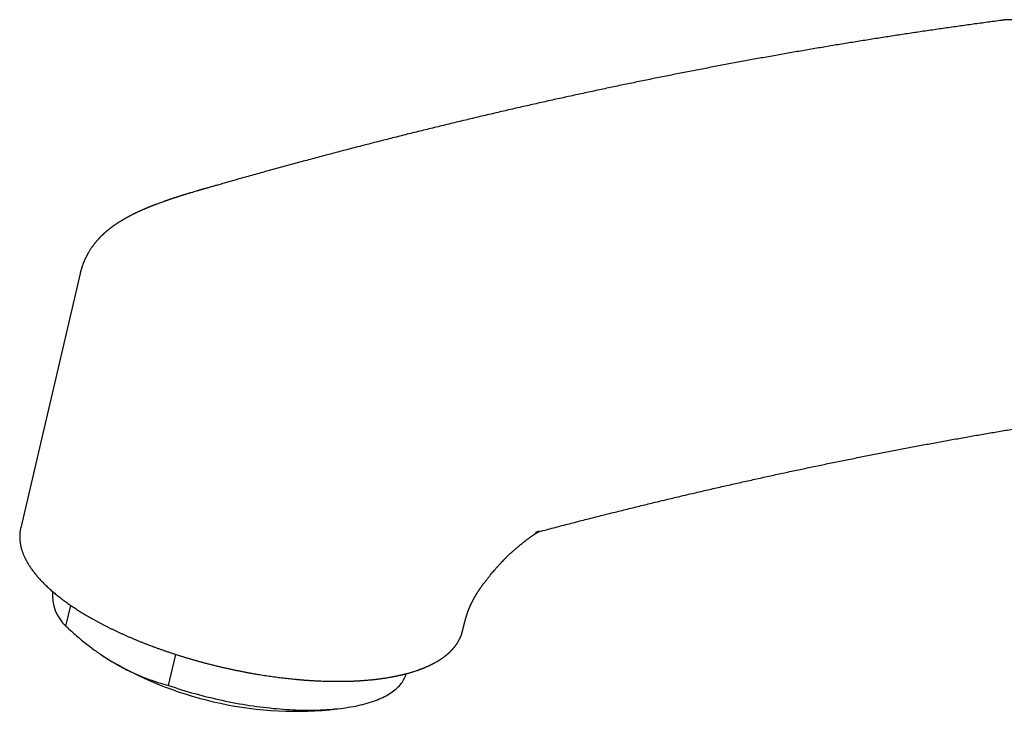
# Model space of a CAD drawing. Header units: millimetres. Extents: x 8 to 595, y 12 to 479.
# Tile 9 of 25: x 449 to 514, y 114 to 159. Entities that reach past the tile are written whole.
import ezdxf

# ---------------------------------------------------------------- set-up
doc = ezdxf.new("R2010")
doc.units = ezdxf.units.MM

msp = doc.modelspace()

# ---------------------------------------------------------------- linework, layer by layer
at = {"color": 7, "linetype": 'Continuous', "lineweight": 30}
for p, q in [((453.289, 142.525), (449.366, 125.714)), ((452.355, 119.216), (452.677, 120.592)), ((478.568, 118.957), (478.572, 118.976)), ((454.799, 117.252), (454.963, 117.143)), ((459.138, 115.301), (459.616, 117.352)), ((469.767, 113.688), (470.662, 113.805))]:
    msp.add_line(p, q, dxfattribs=at)
at = {"color": 7, "linetype": 'Continuous', "lineweight": 30, "flags": 128}
msp.add_lwpolyline([(459.138, 115.301), (459.351, 115.228), (459.566, 115.157), (459.783, 115.087), (460, 115.019), (460.219, 114.952), (460.439, 114.887), (460.66, 114.823), (460.882, 114.76), (461.105, 114.7), (461.329, 114.64), (461.553, 114.582), (461.778, 114.526), (462.003, 114.472), (462.229, 114.419), (462.455, 114.368), (462.682, 114.318), (462.908, 114.27), (463.135, 114.224), (463.362, 114.18), (463.588, 114.137), (463.815, 114.096), (464.041, 114.057), (464.267, 114.02), (464.493, 113.985), (464.718, 113.951), (464.942, 113.919), (465.166, 113.889), (465.389, 113.861), (465.611, 113.835), (465.833, 113.811), (466.053, 113.788), (466.272, 113.768), (466.49, 113.749), (466.707, 113.733), (466.923, 113.718), (467.137, 113.705), (467.349, 113.694), (467.561, 113.685), (467.77, 113.678), (467.978, 113.673), (468.184, 113.67), (468.388, 113.669), (468.59, 113.669), (468.79, 113.672), (468.988, 113.677), (469.184, 113.683), (469.377, 113.692), (469.569, 113.702), (469.758, 113.714), (469.944, 113.729), (470.128, 113.745), (470.309, 113.763), (470.488, 113.783), (470.664, 113.805), (470.837, 113.829), (471.007, 113.855), (471.174, 113.882), (471.339, 113.912), (471.5, 113.943), (471.658, 113.976), (471.813, 114.011), (471.965, 114.048), (472.113, 114.087), (472.258, 114.127), (472.4, 114.169), (472.538, 114.213), (472.673, 114.259), (472.804, 114.306), (472.932, 114.355), (473.056, 114.406), (473.176, 114.458), (473.293, 114.513), (473.406, 114.568), (473.515, 114.626), (473.62, 114.685), (473.721, 114.745), (473.818, 114.807), (473.912, 114.871), (474.001, 114.936), (474.086, 115.002), (474.167, 115.07), (474.244, 115.14), (474.317, 115.21), (474.386, 115.283), (474.451, 115.356), (474.511, 115.431), (474.567, 115.507), (474.619, 115.584), (474.666, 115.663), (474.71, 115.743), (474.749, 115.824), (474.783, 115.906), (474.814, 115.989), (474.84, 116.073), (474.841, 116.078)], dxfattribs=at)
at = {"color": 7, "linetype": 'Continuous', "lineweight": 30}
for centre, radius, start, end in [((454.31, 121.29), 2.85, 175.48282, 226.696), ((467.612, 137.897), 24.305, 238.63956, 275.08701)]:
    msp.add_arc(centre, radius, start, end, dxfattribs=at)
for points, knots in [([(514.357, 159.282), (514.295, 159.274), (513.921, 159.225), (513.236, 159.134), (512.301, 159.006), (511.365, 158.876), (510.428, 158.743), (509.49, 158.607), (508.552, 158.468), (507.612, 158.327), (506.673, 158.182), (505.732, 158.035), (504.79, 157.884), (503.848, 157.731), (502.905, 157.576), (501.961, 157.417), (501.017, 157.255), (500.072, 157.091), (499.126, 156.923), (498.18, 156.753), (497.232, 156.58), (496.284, 156.405), (495.336, 156.226), (494.386, 156.044), (493.436, 155.86), (492.485, 155.673), (491.534, 155.483), (490.582, 155.29), (489.629, 155.094), (488.676, 154.896), (487.721, 154.695), (486.767, 154.49), (485.811, 154.283), (484.855, 154.073), (483.898, 153.861), (482.941, 153.645), (481.983, 153.427), (481.024, 153.206), (480.065, 152.982), (479.105, 152.755), (478.145, 152.525), (477.184, 152.293), (476.222, 152.058), (475.26, 151.82), (474.297, 151.579), (473.333, 151.335), (472.369, 151.088), (471.405, 150.839), (470.439, 150.587), (469.474, 150.332), (468.507, 150.074), (467.54, 149.814), (466.573, 149.55), (465.605, 149.284), (464.636, 149.015), (463.667, 148.743), (462.912, 148.529), (462.48, 148.406), (462.371, 148.375)], [0, 0, 0, 0, 0.003651, 0.02198, 0.040309, 0.058639, 0.076969, 0.095299, 0.113629, 0.13196, 0.150292, 0.168623, 0.186955, 0.205287, 0.22362, 0.241953, 0.260286, 0.278619, 0.296953, 0.315287, 0.333622, 0.351956, 0.370291, 0.388626, 0.406962, 0.425297, 0.443633, 0.46197, 0.480306, 0.498643, 0.51698, 0.535317, 0.553655, 0.571993, 0.590331, 0.608669, 0.627007, 0.645346, 0.663685, 0.682024, 0.700364, 0.718703, 0.737043, 0.755383, 0.773723, 0.792064, 0.810404, 0.828745, 0.847086, 0.865428, 0.883769, 0.902111, 0.920452, 0.938794, 0.957137, 0.975479, 0.993821, 1, 1, 1, 1]), ([(515.382, 159.113), (515.338, 159.134), (515.249, 159.175), (515.113, 159.223), (514.975, 159.261), (514.836, 159.288), (514.698, 159.303), (514.56, 159.307), (514.422, 159.3), (514.301, 159.285), (514.228, 159.268), (514.199, 159.261)], [0, 0, 0, 0, 0.11512, 0.230639, 0.346993, 0.463044, 0.578446, 0.693641, 0.810296, 0.925959, 1, 1, 1, 1]), ([(462.371, 148.375), (462.329, 148.363), (462.247, 148.34), (462.128, 148.306), (462.016, 148.274), (461.912, 148.244), (461.814, 148.216), (461.724, 148.19), (461.642, 148.167), (461.567, 148.145), (461.499, 148.125), (461.439, 148.108), (461.386, 148.093), (461.34, 148.079), (461.302, 148.068), (461.272, 148.06), (461.25, 148.053), (461.235, 148.049), (461.224, 148.046), (461.213, 148.042), (461.198, 148.038), (461.179, 148.033), (461.155, 148.025), (461.124, 148.016), (461.089, 148.006), (461.051, 147.995), (461.012, 147.983), (460.928, 147.959), (460.798, 147.92), (460.655, 147.878), (460.546, 147.845), (460.469, 147.821), (460.393, 147.798), (460.319, 147.775), (460.248, 147.754), (460.182, 147.733), (460.122, 147.715), (460.064, 147.696), (460.002, 147.677), (459.932, 147.655), (459.854, 147.63), (459.783, 147.607), (459.721, 147.587), (459.67, 147.571), (459.62, 147.555), (459.574, 147.54), (459.536, 147.527), (459.505, 147.517), (459.48, 147.509), (459.458, 147.502), (459.435, 147.494), (459.408, 147.485), (459.376, 147.474), (459.339, 147.462), (459.294, 147.447), (459.242, 147.429), (459.185, 147.41), (459.131, 147.391), (459.083, 147.375), (459.043, 147.361), (459.006, 147.348), (458.975, 147.337), (458.948, 147.328), (458.921, 147.318), (458.888, 147.307), (458.847, 147.292), (458.774, 147.266), (458.673, 147.23), (458.56, 147.189), (458.464, 147.154), (458.386, 147.124), (458.324, 147.101), (458.278, 147.084), (458.247, 147.072), (458.214, 147.059), (458.176, 147.044), (458.136, 147.029), (458.097, 147.014), (458.062, 147), (458.03, 146.987), (458.003, 146.976), (457.978, 146.967), (457.954, 146.957), (457.928, 146.947), (457.894, 146.933), (457.852, 146.916), (457.799, 146.895), (457.746, 146.873), (457.696, 146.852), (457.652, 146.834), (457.612, 146.817), (457.573, 146.8), (457.538, 146.785), (457.505, 146.771), (457.475, 146.758), (457.441, 146.744), (457.396, 146.724), (457.345, 146.701), (457.29, 146.677), (457.24, 146.654), (457.19, 146.632), (457.141, 146.609), (457.093, 146.587), (457.051, 146.567), (457.012, 146.549), (456.975, 146.531), (456.935, 146.512), (456.894, 146.492), (456.85, 146.471), (456.804, 146.448), (456.757, 146.425), (456.71, 146.401), (456.662, 146.376), (456.613, 146.351), (456.562, 146.324), (456.51, 146.297), (456.464, 146.272), (456.425, 146.251), (456.389, 146.232), (456.351, 146.211), (456.313, 146.189), (456.278, 146.169), (456.244, 146.15), (456.208, 146.13), (456.169, 146.107), (456.129, 146.084), (456.092, 146.062), (456.057, 146.041), (456.018, 146.018), (455.98, 145.994), (455.945, 145.973), (455.915, 145.954), (455.885, 145.935), (455.856, 145.917), (455.83, 145.9), (455.81, 145.887), (455.794, 145.877), (455.779, 145.867), (455.754, 145.851), (455.72, 145.829), (455.678, 145.8), (455.635, 145.771), (455.594, 145.743), (455.56, 145.719), (455.534, 145.701), (455.511, 145.684), (455.487, 145.667), (455.465, 145.652), (455.448, 145.639), (455.433, 145.628), (455.416, 145.616), (455.395, 145.6), (455.372, 145.583), (455.35, 145.566), (455.332, 145.553), (455.315, 145.54), (455.295, 145.525), (455.273, 145.507), (455.246, 145.486), (455.218, 145.464), (455.192, 145.444), (455.171, 145.427), (455.154, 145.413), (455.139, 145.401), (455.122, 145.387), (455.102, 145.37), (455.078, 145.351), (455.054, 145.331), (455.034, 145.314), (455.017, 145.299), (455.001, 145.285), (454.982, 145.269), (454.961, 145.25), (454.939, 145.231), (454.917, 145.212), (454.9, 145.196), (454.884, 145.182), (454.87, 145.169), (454.855, 145.155), (454.836, 145.138), (454.813, 145.117), (454.79, 145.094), (454.768, 145.074), (454.75, 145.057), (454.734, 145.041), (454.718, 145.025), (454.701, 145.008), (454.681, 144.989), (454.658, 144.966), (454.635, 144.943), (454.613, 144.92), (454.59, 144.896), (454.566, 144.871), (454.539, 144.843), (454.509, 144.81), (454.476, 144.775), (454.444, 144.739), (454.416, 144.708), (454.392, 144.68), (454.371, 144.655), (454.349, 144.629), (454.325, 144.601), (454.3, 144.57), (454.272, 144.537), (454.245, 144.503), (454.221, 144.471), (454.197, 144.441), (454.174, 144.411), (454.149, 144.378), (454.125, 144.345), (454.101, 144.312), (454.077, 144.278), (454.046, 144.235), (454.009, 144.18), (453.966, 144.116), (453.926, 144.053), (453.891, 143.996), (453.861, 143.946), (453.838, 143.908), (453.823, 143.881), (453.813, 143.863), (453.8, 143.84), (453.784, 143.811), (453.772, 143.79), (453.766, 143.778)], [0, 0, 0, 0, 0.013246, 0.025734, 0.037461, 0.048425, 0.058623, 0.068053, 0.076711, 0.084596, 0.091706, 0.098039, 0.103592, 0.108365, 0.112357, 0.115565, 0.117776, 0.119355, 0.120313, 0.121332, 0.12283, 0.124808, 0.127266, 0.130525, 0.134356, 0.138385, 0.142422, 0.146467, 0.164632, 0.182917, 0.190998, 0.199002, 0.20693, 0.214782, 0.222407, 0.229352, 0.235584, 0.241141, 0.247673, 0.25498, 0.263133, 0.272236, 0.277385, 0.282798, 0.288349, 0.293234, 0.297307, 0.300565, 0.303008, 0.305061, 0.307522, 0.31041, 0.313726, 0.31747, 0.322421, 0.32794, 0.334029, 0.34069, 0.344996, 0.349439, 0.35343, 0.356842, 0.359673, 0.361943, 0.365661, 0.370068, 0.375143, 0.389106, 0.402772, 0.411665, 0.420278, 0.428323, 0.431879, 0.435248, 0.438591, 0.442682, 0.447625, 0.45167, 0.455663, 0.45917, 0.462191, 0.464724, 0.467371, 0.47015, 0.47334, 0.478317, 0.484273, 0.490604, 0.496097, 0.500731, 0.505075, 0.509417, 0.51372, 0.516958, 0.520151, 0.523875, 0.528225, 0.535084, 0.541146, 0.546628, 0.551921, 0.557771, 0.563403, 0.568069, 0.572039, 0.576391, 0.580864, 0.58547, 0.590424, 0.595792, 0.601148, 0.606477, 0.611916, 0.617689, 0.623477, 0.629513, 0.635577, 0.639514, 0.643304, 0.64798, 0.652718, 0.656771, 0.660428, 0.664499, 0.669451, 0.674372, 0.678533, 0.682647, 0.687053, 0.692226, 0.696343, 0.699699, 0.703095, 0.70722, 0.710059, 0.712485, 0.714425, 0.715917, 0.717679, 0.723471, 0.728147, 0.733161, 0.738793, 0.743172, 0.745754, 0.748553, 0.75161, 0.754597, 0.756508, 0.758164, 0.760185, 0.762651, 0.766172, 0.768887, 0.770818, 0.772883, 0.775295, 0.778121, 0.781525, 0.785506, 0.788823, 0.791361, 0.793417, 0.795374, 0.797325, 0.799893, 0.8032, 0.806512, 0.809062, 0.811116, 0.813231, 0.815504, 0.818266, 0.82155, 0.824417, 0.826722, 0.828606, 0.830465, 0.832353, 0.834721, 0.838038, 0.841489, 0.844333, 0.846692, 0.848885, 0.850978, 0.85326, 0.856043, 0.859123, 0.862503, 0.865739, 0.86844, 0.872062, 0.875817, 0.879995, 0.884892, 0.889708, 0.893848, 0.89708, 0.900224, 0.903423, 0.9068, 0.910632, 0.914895, 0.919164, 0.92301, 0.926257, 0.929999, 0.933866, 0.937843, 0.941624, 0.945374, 0.949524, 0.95662, 0.963902, 0.970982, 0.977369, 0.98249, 0.987617, 0.989156, 0.990898, 0.993282, 0.996316, 1, 1, 1, 1]), ([(453.766, 143.778), (453.76, 143.767), (453.749, 143.746), (453.735, 143.719), (453.724, 143.699), (453.716, 143.684), (453.709, 143.669), (453.697, 143.647), (453.681, 143.614), (453.659, 143.569), (453.636, 143.52), (453.613, 143.471), (453.592, 143.425), (453.572, 143.378), (453.552, 143.331), (453.531, 143.282), (453.511, 143.231), (453.487, 143.169), (453.462, 143.103), (453.438, 143.035), (453.417, 142.971), (453.396, 142.909), (453.38, 142.855), (453.367, 142.812), (453.357, 142.778), (453.346, 142.74), (453.337, 142.705), (453.329, 142.677), (453.324, 142.656), (453.318, 142.634), (453.311, 142.607), (453.302, 142.572), (453.296, 142.546), (453.293, 142.531)], [0, 0, 0, 0, 0.029492, 0.052281, 0.068364, 0.079842, 0.091673, 0.104066, 0.136362, 0.173481, 0.217753, 0.257735, 0.293397, 0.332298, 0.371826, 0.409566, 0.449881, 0.495463, 0.557106, 0.609948, 0.657241, 0.707797, 0.756988, 0.782242, 0.80811, 0.838194, 0.870923, 0.887959, 0.903644, 0.919054, 0.939842, 0.966826, 1, 1, 1, 1]), ([(483.582, 125.46), (483.679, 125.485), (484.087, 125.593), (484.804, 125.781), (485.734, 126.022), (486.663, 126.261), (487.591, 126.497), (488.519, 126.729), (489.446, 126.96), (490.372, 127.187), (491.298, 127.412), (492.223, 127.634), (493.147, 127.853), (494.071, 128.069), (494.994, 128.283), (495.916, 128.493), (496.838, 128.701), (497.759, 128.907), (498.679, 129.109), (499.599, 129.309), (500.518, 129.506), (501.436, 129.7), (502.353, 129.892), (503.27, 130.08), (504.186, 130.266), (505.101, 130.449), (506.016, 130.63), (506.93, 130.807), (507.843, 130.982), (508.755, 131.154), (509.667, 131.323), (510.577, 131.49), (511.488, 131.653), (512.397, 131.814), (513.305, 131.972), (514.213, 132.128), (515.12, 132.28), (516.026, 132.43), (516.932, 132.577), (517.837, 132.721), (518.741, 132.863), (519.644, 133.001), (520.546, 133.137), (521.448, 133.27), (522.348, 133.4), (523.248, 133.528), (524.147, 133.652), (525.046, 133.774), (525.943, 133.893), (526.84, 134.01), (527.735, 134.123), (528.63, 134.234), (529.524, 134.342), (530.418, 134.447), (531.31, 134.549), (532.202, 134.649), (533.093, 134.746), (533.982, 134.84), (534.872, 134.931), (535.76, 135.019), (536.647, 135.105), (537.533, 135.188), (538.419, 135.268), (539.304, 135.345), (540.187, 135.419), (541.07, 135.491), (541.952, 135.56), (542.833, 135.626), (543.714, 135.689), (544.506, 135.744), (545.006, 135.776), (545.212, 135.79)], [0, 0, 0, 0, 0.004597, 0.019271, 0.033945, 0.04862, 0.063295, 0.077971, 0.092648, 0.107325, 0.122003, 0.136682, 0.151361, 0.166041, 0.180721, 0.195403, 0.210085, 0.224768, 0.239451, 0.254136, 0.268821, 0.283507, 0.298194, 0.312881, 0.32757, 0.342259, 0.356949, 0.37164, 0.386332, 0.401024, 0.415718, 0.430412, 0.445108, 0.459804, 0.474502, 0.4892, 0.503899, 0.518599, 0.533301, 0.548003, 0.562706, 0.57741, 0.592116, 0.606822, 0.62153, 0.636238, 0.650948, 0.665659, 0.680371, 0.695084, 0.709798, 0.724514, 0.73923, 0.753948, 0.768667, 0.783387, 0.798109, 0.812832, 0.827556, 0.842281, 0.857008, 0.871735, 0.886465, 0.901195, 0.915927, 0.93066, 0.945395, 0.960131, 0.974869, 0.989608, 1, 1, 1, 1]), ([(449.366, 125.714), (449.364, 125.704), (449.355, 125.666), (449.341, 125.599), (449.327, 125.511), (449.315, 125.423), (449.307, 125.334), (449.302, 125.245), (449.299, 125.155), (449.3, 125.065), (449.304, 124.974), (449.311, 124.882), (449.321, 124.79), (449.334, 124.697), (449.351, 124.603), (449.37, 124.509), (449.393, 124.415), (449.419, 124.32), (449.448, 124.224), (449.48, 124.129), (449.516, 124.032), (449.554, 123.936), (449.596, 123.839), (449.641, 123.741), (449.689, 123.644), (449.74, 123.546), (449.794, 123.448), (449.852, 123.35), (449.912, 123.251), (449.976, 123.153), (450.043, 123.054), (450.112, 122.956), (450.185, 122.857), (450.261, 122.759), (450.339, 122.66), (450.421, 122.562), (450.505, 122.464), (450.592, 122.365), (450.682, 122.267), (450.775, 122.169), (450.87, 122.071), (450.968, 121.974), (451.069, 121.876), (451.173, 121.779), (451.279, 121.682), (451.388, 121.585), (451.5, 121.489), (451.614, 121.393), (451.73, 121.297), (451.849, 121.201), (451.971, 121.106), (452.095, 121.011), (452.221, 120.916), (452.35, 120.822), (452.482, 120.728), (452.615, 120.634), (452.751, 120.541), (452.89, 120.448), (453.03, 120.356), (453.173, 120.264), (453.318, 120.172), (453.465, 120.081), (453.614, 119.991), (453.766, 119.901), (453.919, 119.812), (454.075, 119.723), (454.232, 119.634), (454.392, 119.547), (454.553, 119.459), (454.717, 119.373), (454.882, 119.287), (455.049, 119.201), (455.218, 119.117), (455.389, 119.033), (455.562, 118.949), (455.736, 118.867), (455.912, 118.785), (456.09, 118.703), (456.269, 118.623), (456.45, 118.543), (456.632, 118.464), (456.816, 118.386), (457.001, 118.308), (457.188, 118.232), (457.376, 118.156), (457.565, 118.081), (457.756, 118.007), (457.948, 117.933), (458.142, 117.861), (458.336, 117.79), (458.532, 117.719), (458.728, 117.649), (458.926, 117.581), (459.125, 117.513), (459.325, 117.446), (459.526, 117.381), (459.728, 117.316), (459.93, 117.252), (460.134, 117.189), (460.338, 117.127), (460.543, 117.067), (460.748, 117.007), (460.955, 116.948), (461.161, 116.891), (461.369, 116.835), (461.577, 116.779), (461.785, 116.725), (461.994, 116.672), (462.204, 116.62), (462.413, 116.569), (462.623, 116.52), (462.834, 116.471), (463.044, 116.424), (463.255, 116.378), (463.466, 116.333), (463.677, 116.289), (463.888, 116.247), (464.099, 116.206), (464.31, 116.165), (464.521, 116.127), (464.731, 116.089), (464.942, 116.053), (465.152, 116.018), (465.363, 115.984), (465.572, 115.952), (465.782, 115.92), (465.991, 115.891), (466.2, 115.862), (466.408, 115.835), (466.616, 115.809), (466.823, 115.784), (467.03, 115.761), (467.225, 115.74), (467.352, 115.727), (467.41, 115.721)], [0, 0, 0, 0, 0.002351, 0.009493, 0.016636, 0.023783, 0.030939, 0.038108, 0.045292, 0.052496, 0.059723, 0.066976, 0.074256, 0.081565, 0.088906, 0.09628, 0.103686, 0.111124, 0.118596, 0.126098, 0.133632, 0.141194, 0.148784, 0.156399, 0.164038, 0.171697, 0.179375, 0.18707, 0.19478, 0.202501, 0.210234, 0.217975, 0.225723, 0.233477, 0.241234, 0.248995, 0.256758, 0.264521, 0.272284, 0.280047, 0.287808, 0.295567, 0.303324, 0.311078, 0.31883, 0.326578, 0.334324, 0.342066, 0.349804, 0.35754, 0.365271, 0.373, 0.380725, 0.388446, 0.396165, 0.40388, 0.411592, 0.4193, 0.427006, 0.434709, 0.442409, 0.450106, 0.4578, 0.465492, 0.473181, 0.480868, 0.488552, 0.496234, 0.503914, 0.511592, 0.519268, 0.526941, 0.534613, 0.542283, 0.549952, 0.557619, 0.565284, 0.572947, 0.58061, 0.58827, 0.59593, 0.603588, 0.611245, 0.618901, 0.626555, 0.634209, 0.641862, 0.649513, 0.657164, 0.664814, 0.672463, 0.680112, 0.687759, 0.695406, 0.703052, 0.710698, 0.718343, 0.725988, 0.733632, 0.741276, 0.748919, 0.756562, 0.764205, 0.771847, 0.779489, 0.787131, 0.794773, 0.802414, 0.810056, 0.817697, 0.825339, 0.83298, 0.840621, 0.848263, 0.855904, 0.863546, 0.871187, 0.878829, 0.886471, 0.894114, 0.901756, 0.909399, 0.917042, 0.924686, 0.93233, 0.939975, 0.94762, 0.955265, 0.962912, 0.970559, 0.978206, 0.985854, 0.993503, 1, 1, 1, 1]), ([(478.58, 118.974), (478.582, 118.98), (478.584, 118.993), (478.588, 119.009), (478.591, 119.023), (478.594, 119.035), (478.597, 119.052), (478.602, 119.072), (478.607, 119.093), (478.611, 119.112), (478.616, 119.131), (478.62, 119.152), (478.625, 119.171), (478.629, 119.188), (478.633, 119.206), (478.639, 119.229), (478.645, 119.255), (478.653, 119.285), (478.661, 119.315), (478.669, 119.346), (478.677, 119.379), (478.686, 119.414), (478.698, 119.458), (478.712, 119.508), (478.726, 119.561), (478.741, 119.613), (478.754, 119.66), (478.765, 119.699), (478.774, 119.73), (478.781, 119.754), (478.788, 119.778), (478.796, 119.806), (478.805, 119.835), (478.814, 119.866), (478.823, 119.896), (478.831, 119.922), (478.837, 119.942), (478.842, 119.959), (478.848, 119.975), (478.854, 119.995), (478.861, 120.016), (478.867, 120.037), (478.873, 120.055), (478.879, 120.072), (478.886, 120.091), (478.892, 120.111), (478.899, 120.128), (478.904, 120.144), (478.911, 120.163), (478.918, 120.183), (478.925, 120.202), (478.932, 120.22), (478.94, 120.24), (478.95, 120.267), (478.961, 120.295), (478.971, 120.321), (478.981, 120.346), (478.991, 120.371), (479.001, 120.395), (479.009, 120.415), (479.017, 120.433), (479.025, 120.452), (479.034, 120.475), (479.045, 120.499), (479.058, 120.529), (479.075, 120.568), (479.093, 120.608), (479.112, 120.65), (479.13, 120.688), (479.146, 120.721), (479.158, 120.747), (479.169, 120.768), (479.181, 120.794), (479.195, 120.822), (479.207, 120.845), (479.217, 120.865), (479.226, 120.883), (479.236, 120.902), (479.246, 120.921), (479.256, 120.94), (479.266, 120.96), (479.277, 120.981), (479.289, 121.003), (479.302, 121.027), (479.316, 121.052), (479.33, 121.077), (479.348, 121.11), (479.369, 121.148), (479.394, 121.192), (479.417, 121.23), (479.438, 121.266), (479.458, 121.3), (479.479, 121.335), (479.501, 121.371), (479.527, 121.413), (479.555, 121.458), (479.581, 121.498), (479.604, 121.533), (479.621, 121.559), (479.638, 121.585), (479.657, 121.614), (479.674, 121.639), (479.689, 121.661), (479.704, 121.683), (479.722, 121.71), (479.746, 121.745), (479.776, 121.787), (479.808, 121.832), (479.841, 121.878), (479.876, 121.926), (479.91, 121.971), (479.94, 122.011), (479.964, 122.042), (479.982, 122.066), (479.997, 122.085), (480.01, 122.102), (480.029, 122.127), (480.056, 122.161), (480.092, 122.208), (480.134, 122.262), (480.181, 122.321), (480.233, 122.388), (480.291, 122.461), (480.359, 122.545), (480.437, 122.641), (480.526, 122.749), (480.624, 122.866), (480.73, 122.991), (480.846, 123.123), (480.957, 123.248), (481.063, 123.363), (481.162, 123.469), (481.242, 123.553), (481.301, 123.614), (481.336, 123.649), (481.368, 123.681), (481.392, 123.706), (481.412, 123.725), (481.43, 123.743), (481.455, 123.768), (481.49, 123.803), (481.534, 123.845), (481.58, 123.889), (481.625, 123.933), (481.67, 123.975), (481.713, 124.015), (481.747, 124.046), (481.772, 124.069), (481.789, 124.084), (481.803, 124.097), (481.818, 124.111), (481.837, 124.128), (481.862, 124.151), (481.899, 124.183), (481.942, 124.222), (481.989, 124.263), (482.028, 124.297), (482.061, 124.325), (482.088, 124.349), (482.114, 124.371), (482.139, 124.392), (482.165, 124.414), (482.197, 124.441), (482.236, 124.475), (482.283, 124.513), (482.33, 124.553), (482.377, 124.592), (482.424, 124.63), (482.47, 124.668), (482.515, 124.704), (482.555, 124.737), (482.591, 124.765), (482.621, 124.789), (482.648, 124.811), (482.67, 124.828), (482.688, 124.842), (482.704, 124.855), (482.723, 124.87), (482.746, 124.887), (482.772, 124.908), (482.805, 124.933), (482.841, 124.961), (482.878, 124.989), (482.911, 125.013), (482.936, 125.032), (482.954, 125.046), (482.97, 125.057), (482.987, 125.07), (483.009, 125.086), (483.037, 125.106), (483.067, 125.128), (483.096, 125.149), (483.122, 125.166), (483.143, 125.182), (483.165, 125.197), (483.187, 125.212), (483.213, 125.23), (483.239, 125.248), (483.266, 125.265), (483.291, 125.282), (483.316, 125.299), (483.341, 125.315), (483.365, 125.33), (483.384, 125.343), (483.398, 125.352), (483.41, 125.359), (483.422, 125.366), (483.435, 125.374), (483.449, 125.383), (483.461, 125.39), (483.471, 125.396), (483.479, 125.401), (483.487, 125.405), (483.495, 125.41), (483.512, 125.42), (483.535, 125.434), (483.565, 125.45), (483.588, 125.463), (483.611, 125.475), (483.626, 125.482), (483.637, 125.488), (483.643, 125.491), (483.646, 125.493), (483.648, 125.493), (483.648, 125.493), (483.648, 125.493)], [0, 0, 0, 0, 0.0022115, 0.0046217, 0.006052, 0.0075088, 0.0092806, 0.0125049, 0.0152169, 0.0174597, 0.0199376, 0.0228875, 0.0254762, 0.0275323, 0.0298009, 0.0326247, 0.0366813, 0.0398219, 0.043974, 0.047767, 0.0509943, 0.0556459, 0.0597994, 0.065876, 0.0720341, 0.0765625, 0.0821867, 0.0867512, 0.0897596, 0.0926006, 0.0949924, 0.098068, 0.1020958, 0.1054209, 0.108682, 0.112222, 0.1144913, 0.1166846, 0.1190429, 0.1220485, 0.1257906, 0.1290679, 0.1316183, 0.1341523, 0.137061, 0.1403449, 0.142796, 0.1447342, 0.1475658, 0.1508649, 0.1532361, 0.155455, 0.1583445, 0.1619746, 0.1660715, 0.1692924, 0.1722611, 0.1755571, 0.1789341, 0.1813233, 0.1831567, 0.1855481, 0.1882881, 0.1914811, 0.194643, 0.1993764, 0.2052918, 0.2091133, 0.2143809, 0.2187457, 0.2208904, 0.2232698, 0.2262808, 0.2298594, 0.232657, 0.2343333, 0.2365035, 0.2389237, 0.2409523, 0.2429372, 0.2452895, 0.2476464, 0.2499711, 0.2526864, 0.2557446, 0.258299, 0.2609176, 0.2664517, 0.2709008, 0.2753484, 0.2789823, 0.2825406, 0.2862396, 0.2902183, 0.2944544, 0.2996036, 0.3046171, 0.3075583, 0.3106472, 0.3137221, 0.3166374, 0.3195805, 0.3219057, 0.3236726, 0.3265578, 0.3304349, 0.3351311, 0.3399934, 0.3450581, 0.3502402, 0.3554681, 0.3599399, 0.3634272, 0.3658958, 0.3679215, 0.3698477, 0.3716742, 0.3763453, 0.3817496, 0.3879438, 0.3949341, 0.4027267, 0.4113281, 0.4207453, 0.4327726, 0.4459294, 0.460161, 0.4754614, 0.4918572, 0.5093783, 0.522377, 0.5359602, 0.5501414, 0.554955, 0.5598359, 0.5642171, 0.5674685, 0.5698725, 0.5723931, 0.575206, 0.5807954, 0.5872391, 0.5938409, 0.600317, 0.6066668, 0.6128897, 0.6186406, 0.6213369, 0.6236468, 0.62557, 0.6274179, 0.6300921, 0.6336501, 0.6379979, 0.6455829, 0.6521621, 0.6577341, 0.6619488, 0.6658424, 0.6694591, 0.6727989, 0.6761827, 0.6802199, 0.6860253, 0.692647, 0.6992877, 0.7058486, 0.7123293, 0.7187321, 0.7251021, 0.7314554, 0.735918, 0.740372, 0.7444823, 0.7477785, 0.7502613, 0.7523375, 0.7551015, 0.7585539, 0.7626951, 0.7671518, 0.7736727, 0.7794794, 0.7845713, 0.7890007, 0.7914708, 0.7937468, 0.7965846, 0.8002441, 0.8046083, 0.8106568, 0.8158308, 0.8202105, 0.8241146, 0.8277449, 0.8318994, 0.8369952, 0.8423189, 0.8477654, 0.8530682, 0.8582787, 0.863835, 0.8697189, 0.874961, 0.8776198, 0.8804063, 0.8836153, 0.8872465, 0.8912474, 0.8948585, 0.8976777, 0.8999294, 0.9018938, 0.9043693, 0.9074048, 0.9187043, 0.9281321, 0.9410739, 0.9521758, 0.962843, 0.973133, 0.9830864, 0.9891777, 0.9953428, 1, 1, 1, 1]), ([(483.646, 125.492), (483.645, 125.492), (483.643, 125.491), (483.64, 125.49), (483.636, 125.488), (483.632, 125.487), (483.627, 125.485), (483.622, 125.483), (483.616, 125.48), (483.61, 125.478), (483.605, 125.476), (483.6, 125.474), (483.596, 125.473), (483.591, 125.471), (483.585, 125.469), (483.577, 125.466), (483.569, 125.463), (483.561, 125.46), (483.554, 125.458), (483.547, 125.456), (483.541, 125.454), (483.534, 125.451), (483.526, 125.449), (483.518, 125.446), (483.509, 125.443), (483.502, 125.441), (483.494, 125.439), (483.484, 125.436), (483.474, 125.433), (483.465, 125.43), (483.452, 125.426), (483.432, 125.42), (483.411, 125.414), (483.396, 125.41), (483.389, 125.409), (483.386, 125.408)], [0, 0, 0, 0, 0.044223, 0.094426, 0.140056, 0.168455, 0.200802, 0.237856, 0.278348, 0.314852, 0.339987, 0.362002, 0.382857, 0.403745, 0.428958, 0.462041, 0.49559, 0.526926, 0.552424, 0.573917, 0.595258, 0.615, 0.640532, 0.66892, 0.693118, 0.713622, 0.734308, 0.762956, 0.790486, 0.816281, 0.844467, 0.87713, 0.913961, 0.954716, 1, 1, 1, 1]), ([(452.355, 119.216), (452.422, 119.154), (452.598, 118.991), (452.886, 118.733), (453.221, 118.444), (453.56, 118.163), (453.903, 117.893), (454.236, 117.644), (454.559, 117.414), (454.851, 117.217), (455.122, 117.041), (455.358, 116.895), (455.581, 116.763), (455.792, 116.643), (456.005, 116.526), (456.229, 116.408), (456.464, 116.29), (456.692, 116.181), (456.904, 116.084), (457.101, 115.998), (457.299, 115.915), (457.548, 115.815), (457.848, 115.702), (458.187, 115.584), (458.515, 115.478), (458.828, 115.385), (459.035, 115.329), (459.138, 115.301)], [0, 0, 0, 0, 0.032291, 0.084434, 0.137393, 0.190377, 0.242985, 0.295624, 0.342366, 0.389132, 0.426124, 0.463129, 0.493616, 0.524111, 0.555284, 0.586465, 0.621461, 0.656466, 0.68457, 0.712674, 0.740798, 0.768923, 0.818551, 0.868203, 0.912562, 0.956935, 1, 1, 1, 1]), ([(468.107, 115.66), (468.194, 115.654), (468.366, 115.641), (468.617, 115.626), (468.857, 115.612), (469.088, 115.601), (469.308, 115.593), (469.519, 115.586), (469.719, 115.581), (469.913, 115.577), (470.101, 115.575), (470.284, 115.574), (470.46, 115.574), (470.631, 115.576), (470.797, 115.578), (470.95, 115.582), (471.092, 115.586), (471.221, 115.59), (471.347, 115.595), (471.466, 115.6), (471.576, 115.606), (471.674, 115.611), (471.748, 115.616), (471.798, 115.619), (471.824, 115.62), (471.843, 115.622), (471.857, 115.622), (471.874, 115.624), (471.898, 115.625), (471.929, 115.627), (471.969, 115.63), (472.017, 115.634), (472.073, 115.638), (472.137, 115.643), (472.217, 115.649), (472.311, 115.657), (472.414, 115.667), (472.515, 115.676), (472.611, 115.686), (472.703, 115.696), (472.789, 115.705), (472.871, 115.715), (472.955, 115.725), (473.039, 115.736), (473.123, 115.747), (473.2, 115.757), (473.274, 115.768), (473.356, 115.779), (473.45, 115.794), (473.559, 115.811), (473.676, 115.83), (473.779, 115.848), (473.867, 115.864), (473.938, 115.877), (474.011, 115.891), (474.085, 115.905), (474.16, 115.92), (474.233, 115.935), (474.301, 115.95), (474.364, 115.963), (474.418, 115.976), (474.464, 115.986), (474.503, 115.995), (474.534, 116.002), (474.556, 116.008), (474.571, 116.011), (474.583, 116.014), (474.599, 116.018), (474.619, 116.022), (474.647, 116.029), (474.684, 116.038), (474.728, 116.05), (474.792, 116.066), (474.87, 116.086), (474.961, 116.111), (475.048, 116.135), (475.135, 116.16), (475.223, 116.186), (475.317, 116.215), (475.417, 116.247), (475.522, 116.282), (475.61, 116.312), (475.679, 116.337), (475.726, 116.354), (475.768, 116.369), (475.805, 116.383), (475.836, 116.395), (475.862, 116.405), (475.883, 116.413), (475.899, 116.419), (475.91, 116.424), (475.922, 116.428), (475.937, 116.434), (475.957, 116.442), (475.981, 116.452), (476.01, 116.463), (476.042, 116.476), (476.074, 116.49), (476.105, 116.503), (476.135, 116.516), (476.18, 116.535), (476.236, 116.559), (476.302, 116.589), (476.362, 116.617), (476.415, 116.642), (476.463, 116.666), (476.508, 116.688), (476.55, 116.709), (476.589, 116.729), (476.622, 116.746), (476.648, 116.76), (476.67, 116.771), (476.691, 116.783), (476.717, 116.796), (476.746, 116.813), (476.811, 116.849), (476.904, 116.903), (477.021, 116.974), (477.105, 117.029), (477.161, 117.066), (477.19, 117.086), (477.215, 117.104), (477.238, 117.119), (477.259, 117.135), (477.285, 117.153), (477.316, 117.175), (477.352, 117.202), (477.39, 117.231), (477.423, 117.257), (477.451, 117.279), (477.473, 117.296), (477.494, 117.314), (477.516, 117.332), (477.539, 117.351), (477.56, 117.369), (477.579, 117.385), (477.596, 117.4), (477.61, 117.412), (477.622, 117.422), (477.633, 117.432), (477.645, 117.443), (477.659, 117.456), (477.678, 117.474), (477.703, 117.496), (477.732, 117.524), (477.762, 117.553), (477.791, 117.582), (477.821, 117.612), (477.85, 117.642), (477.874, 117.669), (477.894, 117.69), (477.908, 117.706), (477.92, 117.719), (477.932, 117.732), (477.946, 117.749), (477.964, 117.769), (477.985, 117.795), (478.008, 117.821), (478.03, 117.849), (478.052, 117.877), (478.075, 117.907), (478.097, 117.936), (478.118, 117.964), (478.14, 117.995), (478.166, 118.032), (478.195, 118.076), (478.226, 118.123), (478.256, 118.172), (478.281, 118.215), (478.301, 118.249), (478.315, 118.275), (478.328, 118.298), (478.339, 118.319), (478.349, 118.339), (478.359, 118.358), (478.369, 118.379), (478.381, 118.403), (478.393, 118.429), (478.407, 118.458), (478.42, 118.489), (478.434, 118.52), (478.447, 118.551), (478.458, 118.58), (478.468, 118.606), (478.476, 118.626), (478.482, 118.642), (478.486, 118.655), (478.491, 118.669), (478.497, 118.686), (478.505, 118.708), (478.513, 118.734), (478.523, 118.764), (478.533, 118.798), (478.544, 118.837), (478.555, 118.88), (478.567, 118.927), (478.575, 118.961), (478.579, 118.978)], [0, 0, 0, 0, 0.01575, 0.030951, 0.04561, 0.059732, 0.073322, 0.086382, 0.098918, 0.110932, 0.122961, 0.134544, 0.145854, 0.156896, 0.167669, 0.178176, 0.186971, 0.195571, 0.203978, 0.212073, 0.219474, 0.226151, 0.232103, 0.234491, 0.23639, 0.237551, 0.238283, 0.239425, 0.241024, 0.243079, 0.245868, 0.249209, 0.253104, 0.257553, 0.262556, 0.269814, 0.277271, 0.284428, 0.291286, 0.297845, 0.304103, 0.310061, 0.315719, 0.322405, 0.328614, 0.334347, 0.339648, 0.345186, 0.35275, 0.361029, 0.370026, 0.379744, 0.385124, 0.390701, 0.39647, 0.402432, 0.408567, 0.414392, 0.42014, 0.425256, 0.429742, 0.433599, 0.436825, 0.439422, 0.441391, 0.442291, 0.443182, 0.444467, 0.446151, 0.448235, 0.451569, 0.455557, 0.45967, 0.467828, 0.475733, 0.483384, 0.490867, 0.49879, 0.507277, 0.516475, 0.526255, 0.536616, 0.541581, 0.546117, 0.550185, 0.553786, 0.556918, 0.55942, 0.561514, 0.5632, 0.564012, 0.565075, 0.566589, 0.568555, 0.571027, 0.573969, 0.577296, 0.580592, 0.583802, 0.586925, 0.589961, 0.597593, 0.604615, 0.611028, 0.616831, 0.622031, 0.626749, 0.631742, 0.636124, 0.639892, 0.643047, 0.644939, 0.64737, 0.65034, 0.65385, 0.65772, 0.673192, 0.68721, 0.700969, 0.705357, 0.709211, 0.71251, 0.715263, 0.718076, 0.721311, 0.725667, 0.730612, 0.736059, 0.741772, 0.744816, 0.747927, 0.751105, 0.754351, 0.757664, 0.760988, 0.763936, 0.766438, 0.76858, 0.770237, 0.771876, 0.773787, 0.775973, 0.778433, 0.782728, 0.787542, 0.792433, 0.79736, 0.802323, 0.807322, 0.812141, 0.81527, 0.817784, 0.819717, 0.821719, 0.824028, 0.827517, 0.831534, 0.835991, 0.840177, 0.844553, 0.849118, 0.853808, 0.858071, 0.861784, 0.867981, 0.874666, 0.881729, 0.888921, 0.896234, 0.900253, 0.903959, 0.907308, 0.910299, 0.91305, 0.915552, 0.918632, 0.921877, 0.925655, 0.929761, 0.933997, 0.938363, 0.942755, 0.946799, 0.950311, 0.95329, 0.955194, 0.956792, 0.958544, 0.960868, 0.963762, 0.967228, 0.971264, 0.975871, 0.981048, 0.986796, 0.993113, 1, 1, 1, 1]), ([(467.409, 115.721), (467.431, 115.719), (467.473, 115.715), (467.532, 115.71), (467.584, 115.705), (467.629, 115.701), (467.666, 115.697), (467.698, 115.694), (467.73, 115.691), (467.769, 115.688), (467.818, 115.684), (467.877, 115.679), (467.945, 115.673), (468.022, 115.667), (468.077, 115.663), (468.106, 115.661)], [0, 0, 0, 0, 0.094403, 0.178656, 0.252787, 0.316819, 0.370773, 0.414662, 0.453288, 0.510027, 0.580552, 0.664839, 0.762862, 0.874593, 1, 1, 1, 1])]:
    msp.add_open_spline(points, degree=3, knots=knots, dxfattribs=at)

doc.saveas('drawing.dxf')
